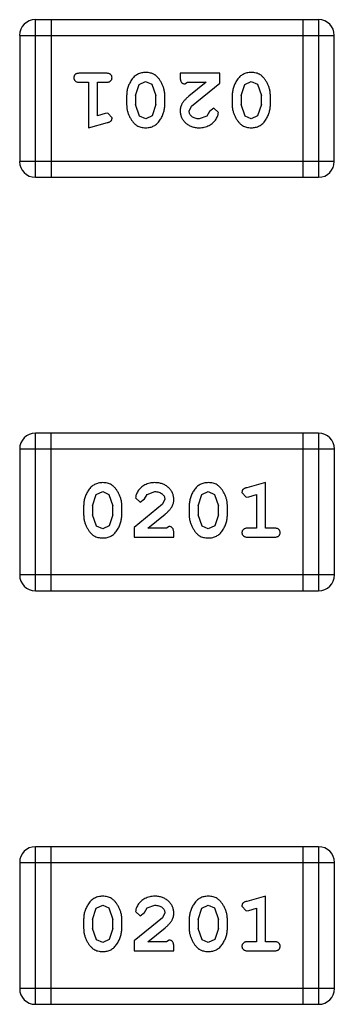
# Model space of a CAD drawing. Header units: inches. Extents: x -13 to 240, y -18 to 126.
# Tile 40 of 112: x 204.722 to 205.331, y 33.614 to 35.519. Entities that reach past the tile are written whole.
import ezdxf

# ---------------------------------------------------------------- set-up
doc = ezdxf.new("R2010")
doc.units = ezdxf.units.IN
doc.header["$LTSCALE"] = 1.21
doc.header["$MEASUREMENT"] = 0
doc.layers.get('0').update_dxf_attribs({"linetype": 'CONTINUOUS'})

msp = doc.modelspace()

# ---------------------------------------------------------------- linework, layer by layer
at = {"color": 7, "linetype": 'Continuous'}
for p, q in [((205.3009, 35.5186), (204.7522, 35.5186)), ((204.7522, 35.2138), (204.7522, 35.5186)), ((204.7827, 35.5186), (204.7827, 35.2138)), ((205.2704, 35.5186), (205.2704, 35.2138)), ((205.3009, 35.5186), (205.3009, 35.2138)), ((204.7218, 35.4882), (205.3314, 35.4882)), ((204.7218, 35.4882), (204.7218, 35.2443)), ((205.3314, 35.2443), (205.3314, 35.4882)), ((204.8897, 35.415), (204.8378, 35.415)), ((205.1099, 35.415), (205.0329, 35.415)), ((205.0329, 35.415), (205.0329, 35.4071)), ((205.1099, 35.3961), (205.1099, 35.415)), ((204.8378, 35.3977), (204.8551, 35.3977)), ((204.8551, 35.3977), (204.8551, 35.3096)), ((204.8724, 35.3977), (204.8897, 35.3977)), ((204.8724, 35.3327), (204.8724, 35.3977)), ((204.9463, 35.3717), (204.9536, 35.3935)), ((204.9536, 35.3935), (204.9659, 35.3993)), ((204.9659, 35.3993), (204.978, 35.394)), ((204.978, 35.394), (204.9857, 35.3717)), ((205.0415, 35.3946), (205.047, 35.3977)), ((205.047, 35.3977), (205.0832, 35.3977)), ((205.0832, 35.3977), (205.0496, 35.3707)), ((205.0549, 35.3511), (205.1099, 35.3961)), ((205.1508, 35.3717), (205.1581, 35.3935)), ((205.1581, 35.3935), (205.1704, 35.3993)), ((205.1704, 35.3993), (205.1825, 35.394)), ((205.1825, 35.394), (205.1902, 35.3717)), ((204.929, 35.372), (204.929, 35.3542)), ((204.9463, 35.3717), (204.9463, 35.3545)), ((204.9857, 35.3545), (204.9857, 35.3717)), ((205.003, 35.3542), (205.003, 35.372)), ((205.1335, 35.372), (205.1335, 35.3542)), ((205.1508, 35.3717), (205.1508, 35.3545)), ((205.1902, 35.3545), (205.1902, 35.3717)), ((205.2075, 35.3542), (205.2075, 35.372)), ((204.9539, 35.3322), (204.9463, 35.3545)), ((204.9857, 35.3545), (204.9784, 35.3327)), ((205.0502, 35.3414), (205.0549, 35.3511)), ((205.1584, 35.3322), (205.1508, 35.3545)), ((205.1902, 35.3545), (205.1829, 35.3327)), ((204.8874, 35.3369), (204.8724, 35.3327)), ((204.8928, 35.3379), (204.8874, 35.3369)), ((204.9007, 35.3287), (204.8928, 35.3379)), ((204.966, 35.3269), (204.9539, 35.3322)), ((204.9784, 35.3327), (204.966, 35.3269)), ((205.0845, 35.3323), (205.0697, 35.3269)), ((205.0895, 35.3408), (205.0845, 35.3323)), ((205.098, 35.3474), (205.0895, 35.3408)), ((205.1068, 35.3389), (205.098, 35.3474)), ((205.1706, 35.3269), (205.1584, 35.3322)), ((205.1829, 35.3327), (205.1706, 35.3269)), ((204.8551, 35.3096), (204.8917, 35.3195)), ((205.3314, 35.2443), (204.7218, 35.2443)), ((204.7522, 35.2138), (205.3009, 35.2138)), ((205.301, 34.7189), (204.7523, 34.7189)), ((204.7523, 34.4141), (204.7523, 34.7189)), ((204.7828, 34.4141), (204.7828, 34.7189)), ((205.2705, 34.7189), (205.2705, 34.4141)), ((205.301, 34.7189), (205.301, 34.4141)), ((204.7219, 34.6884), (205.3315, 34.6884)), ((204.7219, 34.6884), (204.7219, 34.4446)), ((205.3315, 34.4446), (205.3315, 34.6884)), ((205.1981, 34.6231), (205.1616, 34.6132)), ((205.1981, 34.535), (205.1981, 34.6231)), ((204.863, 34.5782), (204.8703, 34.6)), ((204.8703, 34.6), (204.8827, 34.6058)), ((204.8827, 34.6058), (204.8948, 34.6005)), ((204.8948, 34.6005), (204.9024, 34.5782)), ((204.9464, 34.5938), (204.9553, 34.5854)), ((204.9553, 34.5854), (204.9637, 34.5919)), ((204.9637, 34.5919), (204.9687, 34.6004)), ((204.9687, 34.6004), (204.9836, 34.6058)), ((205.0031, 34.5913), (204.9983, 34.5816)), ((205.0676, 34.5782), (205.0748, 34.6)), ((205.0748, 34.6), (205.0872, 34.6058)), ((205.0872, 34.6058), (205.0993, 34.6005)), ((205.0993, 34.6005), (205.1069, 34.5782)), ((205.1525, 34.6041), (205.1604, 34.5948)), ((205.1604, 34.5948), (205.1658, 34.5958)), ((205.1658, 34.5958), (205.1808, 34.6)), ((205.1808, 34.6), (205.1808, 34.535)), ((204.8457, 34.5785), (204.8457, 34.5608)), ((204.863, 34.5782), (204.863, 34.561)), ((204.9024, 34.561), (204.9024, 34.5782)), ((204.9197, 34.5608), (204.9197, 34.5785)), ((204.9983, 34.5816), (204.9433, 34.5366)), ((205.0503, 34.5785), (205.0503, 34.5608)), ((205.0676, 34.5782), (205.0676, 34.561)), ((205.1069, 34.561), (205.1069, 34.5782)), ((205.1242, 34.5608), (205.1242, 34.5785)), ((204.8707, 34.5387), (204.863, 34.561)), ((204.9024, 34.561), (204.8951, 34.5393)), ((204.97, 34.535), (205.0036, 34.5621)), ((205.0752, 34.5387), (205.0676, 34.561)), ((205.1069, 34.561), (205.0996, 34.5393)), ((204.8828, 34.5335), (204.8707, 34.5387)), ((204.8951, 34.5393), (204.8828, 34.5335)), ((204.9433, 34.5366), (204.9433, 34.5177)), ((205.0062, 34.535), (204.97, 34.535)), ((205.0117, 34.5382), (205.0062, 34.535)), ((205.0873, 34.5335), (205.0752, 34.5387)), ((205.0996, 34.5393), (205.0873, 34.5335)), ((205.1808, 34.535), (205.1635, 34.535)), ((205.2154, 34.535), (205.1981, 34.535)), ((204.9433, 34.5177), (205.0204, 34.5177)), ((205.0204, 34.5177), (205.0204, 34.5256)), ((205.1635, 34.5177), (205.2154, 34.5177)), ((205.3315, 34.4446), (204.7219, 34.4446)), ((204.7523, 34.4141), (205.301, 34.4141)), ((205.301, 33.9188), (204.7523, 33.9188)), ((204.7523, 33.614), (204.7523, 33.9188)), ((204.7828, 33.614), (204.7828, 33.9188)), ((205.2705, 33.9188), (205.2705, 33.614)), ((205.301, 33.9188), (205.301, 33.614)), ((204.7219, 33.8884), (205.3315, 33.8884)), ((204.7219, 33.8884), (204.7219, 33.6445)), ((205.3315, 33.6445), (205.3315, 33.8884)), ((205.1981, 33.8231), (205.1616, 33.8132)), ((205.1981, 33.735), (205.1981, 33.8231)), ((204.863, 33.7782), (204.8703, 33.8)), ((204.8703, 33.8), (204.8827, 33.8058)), ((204.8827, 33.8058), (204.8948, 33.8005)), ((204.8948, 33.8005), (204.9024, 33.7782)), ((204.9464, 33.7938), (204.9553, 33.7853)), ((204.9553, 33.7853), (204.9637, 33.7919)), ((204.9637, 33.7919), (204.9687, 33.8004)), ((204.9687, 33.8004), (204.9836, 33.8058)), ((205.0031, 33.7912), (204.9983, 33.7815)), ((205.0676, 33.7782), (205.0748, 33.8)), ((205.0748, 33.8), (205.0872, 33.8058)), ((205.0872, 33.8058), (205.0993, 33.8005)), ((205.0993, 33.8005), (205.1069, 33.7782)), ((205.1525, 33.804), (205.1604, 33.7948)), ((205.1604, 33.7948), (205.1658, 33.7958)), ((205.1658, 33.7958), (205.1808, 33.7999)), ((205.1808, 33.7999), (205.1808, 33.735)), ((204.8457, 33.7785), (204.8457, 33.7607)), ((204.863, 33.7782), (204.863, 33.761)), ((204.9024, 33.761), (204.9024, 33.7782)), ((204.9197, 33.7607), (204.9197, 33.7785)), ((204.9983, 33.7815), (204.9433, 33.7366)), ((205.0503, 33.7785), (205.0503, 33.7607)), ((205.0676, 33.7782), (205.0676, 33.761)), ((205.1069, 33.761), (205.1069, 33.7782)), ((205.1242, 33.7607), (205.1242, 33.7785)), ((204.8707, 33.7387), (204.863, 33.761)), ((204.9024, 33.761), (204.8951, 33.7392)), ((204.97, 33.735), (205.0036, 33.762)), ((205.0752, 33.7387), (205.0676, 33.761)), ((205.1069, 33.761), (205.0996, 33.7392)), ((204.8828, 33.7334), (204.8707, 33.7387)), ((204.8951, 33.7392), (204.8828, 33.7334)), ((204.9433, 33.7366), (204.9433, 33.7177)), ((205.0062, 33.735), (204.97, 33.735)), ((205.0117, 33.7381), (205.0062, 33.735)), ((205.0873, 33.7334), (205.0752, 33.7387)), ((205.0996, 33.7392), (205.0873, 33.7334)), ((205.1808, 33.735), (205.1635, 33.735)), ((205.2154, 33.735), (205.1981, 33.735)), ((204.9433, 33.7177), (205.0204, 33.7177)), ((205.0204, 33.7177), (205.0204, 33.7255)), ((205.1635, 33.7177), (205.2154, 33.7177)), ((205.3315, 33.6445), (204.7219, 33.6445)), ((204.7523, 33.614), (205.301, 33.614))]:
    msp.add_line(p, q, dxfattribs=at)
for centre, start, end in [((204.7522, 35.4882), 90, 180), ((205.3009, 35.4882), 0, 90), ((204.7522, 35.2443), 180, 270), ((205.3009, 35.2443), 270, 0), ((204.7523, 34.6884), 90, 180), ((205.301, 34.6884), 0, 90), ((204.7523, 34.4446), 180, 270), ((205.301, 34.4446), 270, 0), ((204.7523, 33.8884), 90, 180), ((205.301, 33.8884), 0, 90), ((204.7523, 33.6445), 180, 270), ((205.301, 33.6445), 270, 0)]:
    msp.add_arc(centre, 0.0305, start, end, dxfattribs=at)
for points, knots in [([(204.8378, 35.415), (204.8369, 35.415), (204.8352, 35.4149), (204.8329, 35.4145), (204.8309, 35.4138), (204.8294, 35.4127), (204.8282, 35.4113), (204.8274, 35.4098), (204.8269, 35.4081), (204.8268, 35.407), (204.8268, 35.4064)], [0, 0, 0, 0, 0.169012, 0.317488, 0.445429, 0.560977, 0.67065, 0.776666, 0.88492, 1, 1, 1, 1]), ([(204.9007, 35.4064), (204.9007, 35.407), (204.9006, 35.4081), (204.9001, 35.4098), (204.8993, 35.4113), (204.8981, 35.4127), (204.8966, 35.4138), (204.8946, 35.4145), (204.8923, 35.4149), (204.8906, 35.415), (204.8897, 35.415)], [0, 0, 0, 0, 0.115051, 0.223278, 0.329269, 0.437893, 0.554681, 0.682591, 0.83103, 1, 1, 1, 1]), ([(204.9659, 35.4166), (204.9645, 35.4165), (204.9617, 35.4165), (204.9576, 35.4158), (204.9537, 35.4146), (204.9502, 35.413), (204.9468, 35.411), (204.9438, 35.4085), (204.941, 35.4056), (204.9385, 35.4022), (204.9363, 35.3986), (204.9344, 35.3949), (204.9327, 35.3912), (204.9314, 35.3874), (204.9303, 35.3836), (204.9296, 35.3798), (204.9291, 35.3759), (204.9291, 35.3733), (204.929, 35.372)], [0, 0, 0, 0, 0.067217, 0.131051, 0.19272, 0.252824, 0.312745, 0.373449, 0.436041, 0.501494, 0.567761, 0.632087, 0.695096, 0.757109, 0.817993, 0.878657, 0.939311, 1, 1, 1, 1]), ([(205.003, 35.372), (205.003, 35.373), (205.0029, 35.3752), (205.0026, 35.3783), (205.0021, 35.3815), (205.0014, 35.3846), (205.0006, 35.3876), (204.9994, 35.3906), (204.9982, 35.3936), (204.9967, 35.3964), (204.9951, 35.3992), (204.9935, 35.4017), (204.9918, 35.404), (204.9902, 35.4061), (204.9885, 35.408), (204.9868, 35.4097), (204.9851, 35.4111), (204.9827, 35.4127), (204.9795, 35.4143), (204.9753, 35.4156), (204.9708, 35.4164), (204.9676, 35.4165), (204.9659, 35.4166)], [0, 0, 0, 0, 0.049886, 0.09882, 0.148132, 0.19689, 0.246038, 0.295176, 0.345305, 0.395692, 0.445312, 0.491875, 0.535813, 0.577009, 0.616081, 0.652689, 0.687585, 0.720206, 0.785062, 0.85223, 0.923759, 1, 1, 1, 1]), ([(205.0329, 35.4071), (205.0329, 35.4061), (205.0329, 35.4041), (205.0334, 35.4014), (205.034, 35.3991), (205.0351, 35.3974), (205.0364, 35.3961), (205.0379, 35.3952), (205.0397, 35.3946), (205.0409, 35.3946), (205.0415, 35.3946)], [0, 0, 0, 0, 0.1844, 0.34094, 0.473574, 0.586824, 0.690029, 0.789175, 0.890445, 1, 1, 1, 1]), ([(205.1704, 35.4166), (205.169, 35.4165), (205.1662, 35.4165), (205.1621, 35.4158), (205.1582, 35.4146), (205.1547, 35.413), (205.1513, 35.411), (205.1483, 35.4085), (205.1455, 35.4056), (205.143, 35.4022), (205.1409, 35.3986), (205.1389, 35.3949), (205.1372, 35.3912), (205.1359, 35.3874), (205.1349, 35.3836), (205.1341, 35.3798), (205.1336, 35.3759), (205.1336, 35.3733), (205.1335, 35.372)], [0, 0, 0, 0, 0.067217, 0.131051, 0.19272, 0.252824, 0.312745, 0.373449, 0.436041, 0.501494, 0.567761, 0.632087, 0.695096, 0.757109, 0.817993, 0.878657, 0.939311, 1, 1, 1, 1]), ([(205.2075, 35.372), (205.2075, 35.373), (205.2074, 35.3752), (205.2071, 35.3783), (205.2066, 35.3815), (205.2059, 35.3846), (205.2051, 35.3876), (205.2039, 35.3906), (205.2027, 35.3936), (205.2012, 35.3964), (205.1996, 35.3992), (205.198, 35.4017), (205.1963, 35.404), (205.1947, 35.4061), (205.193, 35.408), (205.1913, 35.4097), (205.1896, 35.4111), (205.1872, 35.4127), (205.184, 35.4143), (205.1798, 35.4156), (205.1753, 35.4164), (205.1721, 35.4165), (205.1704, 35.4166)], [0, 0, 0, 0, 0.049886, 0.09882, 0.148132, 0.19689, 0.246038, 0.295176, 0.345305, 0.395692, 0.445312, 0.491875, 0.535813, 0.577009, 0.616081, 0.652689, 0.687585, 0.720206, 0.785062, 0.85223, 0.923759, 1, 1, 1, 1]), ([(204.8268, 35.4064), (204.8268, 35.4057), (204.8269, 35.4046), (204.8274, 35.4029), (204.8282, 35.4014), (204.8294, 35.4001), (204.8309, 35.399), (204.8329, 35.3982), (204.8352, 35.3978), (204.8369, 35.3977), (204.8378, 35.3977)], [0, 0, 0, 0, 0.11517, 0.223509, 0.328254, 0.438012, 0.553651, 0.682263, 0.830856, 1, 1, 1, 1]), ([(204.8897, 35.3977), (204.8906, 35.3977), (204.8923, 35.3978), (204.8946, 35.3982), (204.8966, 35.399), (204.8981, 35.4), (204.8993, 35.4014), (204.9001, 35.4029), (204.9006, 35.4046), (204.9007, 35.4057), (204.9007, 35.4064)], [0, 0, 0, 0, 0.169102, 0.317658, 0.446239, 0.563118, 0.671828, 0.776546, 0.884858, 1, 1, 1, 1]), ([(205.0496, 35.3707), (205.0487, 35.3699), (205.0471, 35.3684), (205.0447, 35.3662), (205.0426, 35.3641), (205.0407, 35.3621), (205.0391, 35.3602), (205.0377, 35.3584), (205.0366, 35.3568), (205.0355, 35.3548), (205.0344, 35.3522), (205.0335, 35.349), (205.0329, 35.3457), (205.0329, 35.3435), (205.0329, 35.3424)], [0, 0, 0, 0, 0.103002, 0.197728, 0.285279, 0.365235, 0.437224, 0.502446, 0.560545, 0.611446, 0.707576, 0.80349, 0.900532, 1, 1, 1, 1]), ([(204.929, 35.3542), (204.9291, 35.3531), (204.9291, 35.351), (204.9294, 35.3478), (204.9299, 35.3447), (204.9306, 35.3416), (204.9315, 35.3385), (204.9326, 35.3355), (204.9339, 35.3325), (204.9354, 35.3297), (204.937, 35.3269), (204.9386, 35.3244), (204.9403, 35.3221), (204.942, 35.3199), (204.9437, 35.3181), (204.9454, 35.3165), (204.9471, 35.315), (204.9495, 35.3135), (204.9527, 35.3119), (204.9568, 35.3105), (204.9614, 35.3098), (204.9645, 35.3097), (204.9662, 35.3096)], [0, 0, 0, 0, 0.049855, 0.099516, 0.148482, 0.19758, 0.246804, 0.296268, 0.346517, 0.397047, 0.446826, 0.49336, 0.537801, 0.579207, 0.617974, 0.654833, 0.689171, 0.722088, 0.786392, 0.853518, 0.924186, 1, 1, 1, 1]), ([(204.9662, 35.3096), (204.9676, 35.3096), (204.9704, 35.3097), (204.9745, 35.3104), (204.9783, 35.3116), (204.9819, 35.3131), (204.9852, 35.3152), (204.9883, 35.3177), (204.9911, 35.3207), (204.9935, 35.3241), (204.9957, 35.3277), (204.9976, 35.3313), (204.9993, 35.335), (205.0006, 35.3388), (205.0017, 35.3426), (205.0024, 35.3464), (205.0029, 35.3503), (205.0029, 35.3529), (205.003, 35.3542)], [0, 0, 0, 0, 0.06692, 0.130834, 0.19258, 0.252759, 0.312631, 0.373411, 0.436359, 0.501894, 0.568244, 0.632472, 0.69556, 0.757163, 0.818592, 0.878885, 0.939235, 1, 1, 1, 1]), ([(205.1335, 35.3542), (205.1336, 35.3531), (205.1336, 35.351), (205.1339, 35.3478), (205.1344, 35.3447), (205.1351, 35.3416), (205.136, 35.3385), (205.1371, 35.3355), (205.1384, 35.3325), (205.1399, 35.3297), (205.1415, 35.3269), (205.1432, 35.3244), (205.1448, 35.3221), (205.1465, 35.3199), (205.1482, 35.3181), (205.1499, 35.3165), (205.1516, 35.315), (205.154, 35.3135), (205.1572, 35.3119), (205.1613, 35.3105), (205.1659, 35.3098), (205.169, 35.3097), (205.1707, 35.3096)], [0, 0, 0, 0, 0.049855, 0.099516, 0.148482, 0.19758, 0.246804, 0.296268, 0.346517, 0.397047, 0.446826, 0.49336, 0.537801, 0.579207, 0.617974, 0.654833, 0.689171, 0.722088, 0.786392, 0.853518, 0.924186, 1, 1, 1, 1]), ([(205.1707, 35.3096), (205.1721, 35.3096), (205.1749, 35.3097), (205.179, 35.3104), (205.1828, 35.3116), (205.1864, 35.3131), (205.1897, 35.3152), (205.1928, 35.3177), (205.1956, 35.3207), (205.198, 35.3241), (205.2002, 35.3277), (205.2021, 35.3313), (205.2038, 35.335), (205.2051, 35.3388), (205.2062, 35.3426), (205.2069, 35.3464), (205.2074, 35.3503), (205.2075, 35.3529), (205.2075, 35.3542)], [0, 0, 0, 0, 0.06692, 0.130834, 0.19258, 0.252759, 0.312631, 0.373411, 0.436359, 0.501894, 0.568244, 0.632472, 0.69556, 0.757163, 0.818592, 0.878885, 0.939235, 1, 1, 1, 1]), ([(205.0329, 35.3424), (205.0329, 35.3413), (205.033, 35.3391), (205.0334, 35.3358), (205.0343, 35.3327), (205.0354, 35.3297), (205.0369, 35.3269), (205.0386, 35.3242), (205.0407, 35.3216), (205.0431, 35.3191), (205.0458, 35.3169), (205.0486, 35.3149), (205.0517, 35.3133), (205.0549, 35.3119), (205.0583, 35.3109), (205.0619, 35.3101), (205.0656, 35.3097), (205.0682, 35.3096), (205.0695, 35.3096)], [0, 0, 0, 0, 0.060981, 0.120256, 0.178148, 0.236115, 0.293993, 0.352864, 0.413358, 0.476056, 0.539296, 0.602396, 0.665116, 0.728325, 0.792919, 0.859317, 0.928302, 1, 1, 1, 1]), ([(205.0697, 35.3269), (205.0683, 35.327), (205.0656, 35.327), (205.0617, 35.3279), (205.0584, 35.3293), (205.0555, 35.3312), (205.0532, 35.3335), (205.0514, 35.3359), (205.0504, 35.3386), (205.0502, 35.3405), (205.0502, 35.3414)], [0, 0, 0, 0, 0.156344, 0.299348, 0.4327, 0.561, 0.682299, 0.791883, 0.89611, 1, 1, 1, 1]), ([(205.0695, 35.3096), (205.0712, 35.3097), (205.0746, 35.3098), (205.0795, 35.3106), (205.0843, 35.3121), (205.0888, 35.3141), (205.0929, 35.3165), (205.0966, 35.3194), (205.0997, 35.3226), (205.1022, 35.3262), (205.1042, 35.3297), (205.1057, 35.3331), (205.1066, 35.3361), (205.1067, 35.338), (205.1068, 35.3389)], [0, 0, 0, 0, 0.098286, 0.193983, 0.289056, 0.384352, 0.477435, 0.566197, 0.652355, 0.737986, 0.818188, 0.887401, 0.94802, 1, 1, 1, 1]), ([(204.8917, 35.3195), (204.8925, 35.3197), (204.8941, 35.3202), (204.8962, 35.3211), (204.8978, 35.322), (204.899, 35.323), (204.8998, 35.3242), (204.9003, 35.3255), (204.9007, 35.327), (204.9007, 35.3281), (204.9007, 35.3287)], [0, 0, 0, 0, 0.187321, 0.344927, 0.475328, 0.579604, 0.674244, 0.773631, 0.882025, 1, 1, 1, 1]), ([(204.8825, 34.6231), (204.8811, 34.6231), (204.8783, 34.623), (204.8742, 34.6223), (204.8704, 34.6212), (204.8668, 34.6196), (204.8635, 34.6175), (204.8604, 34.615), (204.8577, 34.6121), (204.8552, 34.6087), (204.853, 34.6051), (204.8511, 34.6014), (204.8494, 34.5977), (204.8481, 34.5939), (204.847, 34.5901), (204.8463, 34.5863), (204.8458, 34.5824), (204.8458, 34.5798), (204.8457, 34.5785)], [0, 0, 0, 0, 0.06692, 0.130834, 0.19258, 0.252759, 0.312631, 0.373411, 0.436359, 0.501894, 0.568244, 0.632472, 0.69556, 0.757163, 0.818592, 0.878885, 0.939235, 1, 1, 1, 1]), ([(204.9197, 34.5785), (204.9197, 34.5796), (204.9196, 34.5817), (204.9193, 34.5849), (204.9188, 34.5881), (204.9181, 34.5912), (204.9172, 34.5942), (204.9161, 34.5972), (204.9148, 34.6002), (204.9133, 34.6031), (204.9117, 34.6058), (204.9101, 34.6084), (204.9084, 34.6107), (204.9067, 34.6128), (204.905, 34.6146), (204.9033, 34.6163), (204.9016, 34.6177), (204.8992, 34.6193), (204.896, 34.6209), (204.8919, 34.6222), (204.8873, 34.623), (204.8842, 34.6231), (204.8825, 34.6231)], [0, 0, 0, 0, 0.049855, 0.099516, 0.148482, 0.19758, 0.246804, 0.296268, 0.346517, 0.397047, 0.446826, 0.49336, 0.537801, 0.579207, 0.617974, 0.654833, 0.689171, 0.722088, 0.786392, 0.853518, 0.924186, 1, 1, 1, 1]), ([(204.9837, 34.6231), (204.982, 34.6231), (204.9786, 34.623), (204.9737, 34.6221), (204.969, 34.6207), (204.9645, 34.6187), (204.9603, 34.6163), (204.9567, 34.6134), (204.9535, 34.6101), (204.951, 34.6066), (204.949, 34.603), (204.9476, 34.5997), (204.9466, 34.5966), (204.9465, 34.5947), (204.9464, 34.5938)], [0, 0, 0, 0, 0.098286, 0.193983, 0.289056, 0.384352, 0.477435, 0.566197, 0.652355, 0.737986, 0.818188, 0.887401, 0.94802, 1, 1, 1, 1]), ([(205.0204, 34.5904), (205.0203, 34.5915), (205.0203, 34.5937), (205.0198, 34.5969), (205.019, 34.6), (205.0178, 34.603), (205.0164, 34.6058), (205.0146, 34.6086), (205.0125, 34.6111), (205.0101, 34.6136), (205.0074, 34.6158), (205.0046, 34.6178), (205.0016, 34.6194), (204.9983, 34.6208), (204.9949, 34.6218), (204.9913, 34.6226), (204.9876, 34.623), (204.985, 34.6231), (204.9837, 34.6231)], [0, 0, 0, 0, 0.060981, 0.120256, 0.178148, 0.236115, 0.293993, 0.352864, 0.413358, 0.476056, 0.539296, 0.602396, 0.665116, 0.728325, 0.792919, 0.859317, 0.928302, 1, 1, 1, 1]), ([(205.0871, 34.6231), (205.0856, 34.6231), (205.0828, 34.623), (205.0787, 34.6223), (205.0749, 34.6212), (205.0713, 34.6196), (205.068, 34.6175), (205.065, 34.615), (205.0622, 34.6121), (205.0597, 34.6087), (205.0575, 34.6051), (205.0556, 34.6014), (205.0539, 34.5977), (205.0526, 34.5939), (205.0515, 34.5901), (205.0508, 34.5863), (205.0503, 34.5824), (205.0503, 34.5798), (205.0503, 34.5785)], [0, 0, 0, 0, 0.06692, 0.130834, 0.19258, 0.252759, 0.312631, 0.373411, 0.436359, 0.501894, 0.568244, 0.632472, 0.69556, 0.757163, 0.818592, 0.878885, 0.939235, 1, 1, 1, 1]), ([(205.1242, 34.5785), (205.1242, 34.5796), (205.1241, 34.5817), (205.1238, 34.5849), (205.1233, 34.5881), (205.1226, 34.5912), (205.1217, 34.5942), (205.1206, 34.5972), (205.1193, 34.6002), (205.1178, 34.6031), (205.1162, 34.6058), (205.1146, 34.6084), (205.1129, 34.6107), (205.1113, 34.6128), (205.1095, 34.6146), (205.1078, 34.6163), (205.1061, 34.6177), (205.1037, 34.6193), (205.1006, 34.6209), (205.0964, 34.6222), (205.0918, 34.623), (205.0887, 34.6231), (205.0871, 34.6231)], [0, 0, 0, 0, 0.049855, 0.099516, 0.148482, 0.19758, 0.246804, 0.296268, 0.346517, 0.397047, 0.446826, 0.49336, 0.537801, 0.579207, 0.617974, 0.654833, 0.689171, 0.722088, 0.786392, 0.853518, 0.924186, 1, 1, 1, 1]), ([(205.1616, 34.6132), (205.1607, 34.613), (205.1591, 34.6125), (205.1571, 34.6117), (205.1554, 34.6108), (205.1542, 34.6097), (205.1534, 34.6086), (205.1529, 34.6072), (205.1525, 34.6057), (205.1525, 34.6046), (205.1525, 34.6041)], [0, 0, 0, 0, 0.187321, 0.344927, 0.475328, 0.579604, 0.674244, 0.773631, 0.882025, 1, 1, 1, 1]), ([(204.9836, 34.6058), (204.985, 34.6058), (204.9877, 34.6057), (204.9915, 34.6048), (204.9949, 34.6035), (204.9977, 34.6015), (205.0001, 34.5993), (205.0018, 34.5968), (205.0028, 34.5941), (205.003, 34.5922), (205.0031, 34.5913)], [0, 0, 0, 0, 0.156344, 0.299348, 0.4327, 0.561, 0.682299, 0.791883, 0.89611, 1, 1, 1, 1]), ([(205.0036, 34.5621), (205.0045, 34.5628), (205.0062, 34.5643), (205.0085, 34.5665), (205.0107, 34.5687), (205.0125, 34.5706), (205.0141, 34.5725), (205.0155, 34.5743), (205.0166, 34.5759), (205.0177, 34.578), (205.0188, 34.5805), (205.0197, 34.5837), (205.0203, 34.587), (205.0203, 34.5892), (205.0204, 34.5904)], [0, 0, 0, 0, 0.103002, 0.197728, 0.285279, 0.365235, 0.437224, 0.502446, 0.560545, 0.611446, 0.707576, 0.80349, 0.900532, 1, 1, 1, 1]), ([(204.8457, 34.5608), (204.8458, 34.5597), (204.8458, 34.5576), (204.8461, 34.5544), (204.8466, 34.5513), (204.8473, 34.5482), (204.8482, 34.5451), (204.8493, 34.5421), (204.8506, 34.5392), (204.852, 34.5363), (204.8536, 34.5336), (204.8552, 34.531), (204.8569, 34.5287), (204.8585, 34.5266), (204.8602, 34.5247), (204.8619, 34.5231), (204.8637, 34.5216), (204.866, 34.52), (204.8692, 34.5184), (204.8734, 34.5171), (204.878, 34.5163), (204.8811, 34.5162), (204.8828, 34.5162)], [0, 0, 0, 0, 0.049886, 0.09882, 0.148132, 0.19689, 0.246038, 0.295176, 0.345305, 0.395692, 0.445312, 0.491875, 0.535813, 0.577009, 0.616081, 0.652689, 0.687585, 0.720206, 0.785062, 0.85223, 0.923759, 1, 1, 1, 1]), ([(204.8828, 34.5162), (204.8842, 34.5162), (204.8871, 34.5163), (204.8911, 34.517), (204.895, 34.5181), (204.8986, 34.5197), (204.9019, 34.5217), (204.9049, 34.5242), (204.9077, 34.5272), (204.9102, 34.5306), (204.9124, 34.5342), (204.9143, 34.5378), (204.916, 34.5416), (204.9173, 34.5453), (204.9184, 34.5491), (204.9191, 34.553), (204.9196, 34.5569), (204.9197, 34.5595), (204.9197, 34.5608)], [0, 0, 0, 0, 0.067217, 0.131051, 0.19272, 0.252824, 0.312745, 0.373449, 0.436041, 0.501494, 0.567761, 0.632087, 0.695096, 0.757109, 0.817993, 0.878657, 0.939311, 1, 1, 1, 1]), ([(205.0503, 34.5608), (205.0503, 34.5597), (205.0503, 34.5576), (205.0506, 34.5544), (205.0511, 34.5513), (205.0518, 34.5482), (205.0527, 34.5451), (205.0538, 34.5421), (205.0551, 34.5392), (205.0565, 34.5363), (205.0581, 34.5336), (205.0597, 34.531), (205.0614, 34.5287), (205.063, 34.5266), (205.0647, 34.5247), (205.0664, 34.5231), (205.0682, 34.5216), (205.0705, 34.52), (205.0737, 34.5184), (205.0779, 34.5171), (205.0825, 34.5163), (205.0857, 34.5162), (205.0873, 34.5162)], [0, 0, 0, 0, 0.049886, 0.09882, 0.148132, 0.19689, 0.246038, 0.295176, 0.345305, 0.395692, 0.445312, 0.491875, 0.535813, 0.577009, 0.616081, 0.652689, 0.687585, 0.720206, 0.785062, 0.85223, 0.923759, 1, 1, 1, 1]), ([(205.0873, 34.5162), (205.0887, 34.5162), (205.0916, 34.5163), (205.0957, 34.517), (205.0995, 34.5181), (205.1031, 34.5197), (205.1064, 34.5217), (205.1094, 34.5242), (205.1122, 34.5272), (205.1147, 34.5306), (205.1169, 34.5342), (205.1188, 34.5378), (205.1205, 34.5416), (205.1219, 34.5453), (205.1229, 34.5491), (205.1237, 34.553), (205.1241, 34.5569), (205.1242, 34.5595), (205.1242, 34.5608)], [0, 0, 0, 0, 0.067217, 0.131051, 0.19272, 0.252824, 0.312745, 0.373449, 0.436041, 0.501494, 0.567761, 0.632087, 0.695096, 0.757109, 0.817993, 0.878657, 0.939311, 1, 1, 1, 1]), ([(205.0204, 34.5256), (205.0203, 34.5267), (205.0203, 34.5286), (205.0199, 34.5313), (205.0192, 34.5336), (205.0181, 34.5353), (205.0168, 34.5366), (205.0153, 34.5375), (205.0136, 34.5381), (205.0123, 34.5382), (205.0117, 34.5382)], [0, 0, 0, 0, 0.1844, 0.34094, 0.473574, 0.586824, 0.690029, 0.789175, 0.890445, 1, 1, 1, 1]), ([(205.1635, 34.535), (205.1626, 34.535), (205.1609, 34.535), (205.1586, 34.5345), (205.1567, 34.5337), (205.1551, 34.5327), (205.154, 34.5313), (205.1531, 34.5299), (205.1526, 34.5282), (205.1525, 34.527), (205.1525, 34.5264)], [0, 0, 0, 0, 0.169102, 0.317658, 0.446239, 0.563118, 0.671828, 0.776546, 0.884858, 1, 1, 1, 1]), ([(205.2264, 34.5264), (205.2264, 34.527), (205.2264, 34.5282), (205.2259, 34.5299), (205.225, 34.5314), (205.2238, 34.5327), (205.2223, 34.5338), (205.2203, 34.5345), (205.218, 34.535), (205.2163, 34.535), (205.2154, 34.535)], [0, 0, 0, 0, 0.11517, 0.223509, 0.328254, 0.438012, 0.553651, 0.682263, 0.830856, 1, 1, 1, 1]), ([(205.1525, 34.5264), (205.1525, 34.5258), (205.1526, 34.5246), (205.1531, 34.5229), (205.1539, 34.5214), (205.1551, 34.52), (205.1567, 34.519), (205.1586, 34.5183), (205.1609, 34.5178), (205.1626, 34.5177), (205.1635, 34.5177)], [0, 0, 0, 0, 0.115051, 0.223278, 0.329269, 0.437893, 0.554681, 0.682591, 0.83103, 1, 1, 1, 1]), ([(205.2154, 34.5177), (205.2163, 34.5177), (205.218, 34.5178), (205.2203, 34.5183), (205.2223, 34.519), (205.2238, 34.5201), (205.225, 34.5214), (205.2258, 34.5229), (205.2264, 34.5246), (205.2264, 34.5258), (205.2264, 34.5264)], [0, 0, 0, 0, 0.169012, 0.317488, 0.445429, 0.560977, 0.67065, 0.776666, 0.88492, 1, 1, 1, 1]), ([(204.8825, 33.8231), (204.8811, 33.823), (204.8783, 33.823), (204.8742, 33.8223), (204.8704, 33.8211), (204.8668, 33.8196), (204.8635, 33.8175), (204.8604, 33.815), (204.8577, 33.812), (204.8552, 33.8086), (204.853, 33.805), (204.8511, 33.8013), (204.8494, 33.7976), (204.8481, 33.7939), (204.847, 33.7901), (204.8463, 33.7862), (204.8458, 33.7824), (204.8458, 33.7798), (204.8457, 33.7785)], [0, 0, 0, 0, 0.06692, 0.130834, 0.19258, 0.252759, 0.312631, 0.373411, 0.436359, 0.501894, 0.568244, 0.632472, 0.69556, 0.757163, 0.818592, 0.878885, 0.939235, 1, 1, 1, 1]), ([(204.9197, 33.7785), (204.9197, 33.7795), (204.9196, 33.7817), (204.9193, 33.7849), (204.9188, 33.788), (204.9181, 33.7911), (204.9172, 33.7942), (204.9161, 33.7972), (204.9148, 33.8001), (204.9133, 33.803), (204.9117, 33.8057), (204.9101, 33.8083), (204.9084, 33.8106), (204.9067, 33.8127), (204.905, 33.8146), (204.9033, 33.8162), (204.9016, 33.8177), (204.8992, 33.8192), (204.896, 33.8208), (204.8919, 33.8221), (204.8873, 33.8229), (204.8842, 33.823), (204.8825, 33.8231)], [0, 0, 0, 0, 0.049855, 0.099516, 0.148482, 0.19758, 0.246804, 0.296268, 0.346517, 0.397047, 0.446826, 0.49336, 0.537801, 0.579207, 0.617974, 0.654833, 0.689171, 0.722088, 0.786392, 0.853518, 0.924186, 1, 1, 1, 1]), ([(204.9837, 33.8231), (204.982, 33.823), (204.9786, 33.8229), (204.9737, 33.822), (204.969, 33.8206), (204.9645, 33.8186), (204.9603, 33.8162), (204.9567, 33.8133), (204.9535, 33.8101), (204.951, 33.8065), (204.949, 33.8029), (204.9476, 33.7996), (204.9466, 33.7966), (204.9465, 33.7947), (204.9464, 33.7938)], [0, 0, 0, 0, 0.098286, 0.193983, 0.289056, 0.384352, 0.477435, 0.566197, 0.652355, 0.737986, 0.818188, 0.887401, 0.94802, 1, 1, 1, 1]), ([(205.0204, 33.7903), (205.0203, 33.7914), (205.0203, 33.7936), (205.0198, 33.7969), (205.019, 33.8), (205.0178, 33.8029), (205.0164, 33.8058), (205.0146, 33.8085), (205.0125, 33.8111), (205.0101, 33.8135), (205.0074, 33.8158), (205.0046, 33.8177), (205.0016, 33.8194), (204.9983, 33.8208), (204.9949, 33.8218), (204.9913, 33.8226), (204.9876, 33.823), (204.985, 33.8231), (204.9837, 33.8231)], [0, 0, 0, 0, 0.060981, 0.120256, 0.178148, 0.236115, 0.293993, 0.352864, 0.413358, 0.476056, 0.539296, 0.602396, 0.665116, 0.728325, 0.792919, 0.859317, 0.928302, 1, 1, 1, 1]), ([(205.0871, 33.8231), (205.0856, 33.823), (205.0828, 33.823), (205.0787, 33.8223), (205.0749, 33.8211), (205.0713, 33.8196), (205.068, 33.8175), (205.065, 33.815), (205.0622, 33.812), (205.0597, 33.8086), (205.0575, 33.805), (205.0556, 33.8013), (205.0539, 33.7976), (205.0526, 33.7939), (205.0515, 33.7901), (205.0508, 33.7862), (205.0503, 33.7824), (205.0503, 33.7798), (205.0503, 33.7785)], [0, 0, 0, 0, 0.06692, 0.130834, 0.19258, 0.252759, 0.312631, 0.373411, 0.436359, 0.501894, 0.568244, 0.632472, 0.69556, 0.757163, 0.818592, 0.878885, 0.939235, 1, 1, 1, 1]), ([(205.1242, 33.7785), (205.1242, 33.7795), (205.1241, 33.7817), (205.1238, 33.7849), (205.1233, 33.788), (205.1226, 33.7911), (205.1217, 33.7942), (205.1206, 33.7972), (205.1193, 33.8001), (205.1178, 33.803), (205.1162, 33.8057), (205.1146, 33.8083), (205.1129, 33.8106), (205.1113, 33.8127), (205.1095, 33.8146), (205.1078, 33.8162), (205.1061, 33.8177), (205.1037, 33.8192), (205.1006, 33.8208), (205.0964, 33.8221), (205.0918, 33.8229), (205.0887, 33.823), (205.0871, 33.8231)], [0, 0, 0, 0, 0.049855, 0.099516, 0.148482, 0.19758, 0.246804, 0.296268, 0.346517, 0.397047, 0.446826, 0.49336, 0.537801, 0.579207, 0.617974, 0.654833, 0.689171, 0.722088, 0.786392, 0.853518, 0.924186, 1, 1, 1, 1]), ([(205.1616, 33.8132), (205.1607, 33.8129), (205.1591, 33.8125), (205.1571, 33.8116), (205.1554, 33.8107), (205.1542, 33.8097), (205.1534, 33.8085), (205.1529, 33.8072), (205.1525, 33.8057), (205.1525, 33.8046), (205.1525, 33.804)], [0, 0, 0, 0, 0.187321, 0.344927, 0.475328, 0.579604, 0.674244, 0.773631, 0.882025, 1, 1, 1, 1]), ([(204.9836, 33.8058), (204.985, 33.8057), (204.9877, 33.8056), (204.9915, 33.8048), (204.9949, 33.8034), (204.9977, 33.8015), (205.0001, 33.7992), (205.0018, 33.7968), (205.0028, 33.7941), (205.003, 33.7922), (205.0031, 33.7912)], [0, 0, 0, 0, 0.156344, 0.299348, 0.4327, 0.561, 0.682299, 0.791883, 0.89611, 1, 1, 1, 1]), ([(205.0036, 33.762), (205.0045, 33.7628), (205.0062, 33.7643), (205.0085, 33.7665), (205.0107, 33.7686), (205.0125, 33.7706), (205.0141, 33.7725), (205.0155, 33.7742), (205.0166, 33.7759), (205.0177, 33.7779), (205.0188, 33.7805), (205.0197, 33.7837), (205.0203, 33.7869), (205.0203, 33.7892), (205.0204, 33.7903)], [0, 0, 0, 0, 0.103002, 0.197728, 0.285279, 0.365235, 0.437224, 0.502446, 0.560545, 0.611446, 0.707576, 0.80349, 0.900532, 1, 1, 1, 1]), ([(204.8457, 33.7607), (204.8458, 33.7596), (204.8458, 33.7575), (204.8461, 33.7543), (204.8466, 33.7512), (204.8473, 33.7481), (204.8482, 33.7451), (204.8493, 33.7421), (204.8506, 33.7391), (204.852, 33.7362), (204.8536, 33.7335), (204.8552, 33.731), (204.8569, 33.7287), (204.8585, 33.7265), (204.8602, 33.7247), (204.8619, 33.723), (204.8637, 33.7216), (204.866, 33.72), (204.8692, 33.7184), (204.8734, 33.7171), (204.878, 33.7162), (204.8811, 33.7162), (204.8828, 33.7161)], [0, 0, 0, 0, 0.049886, 0.09882, 0.148132, 0.19689, 0.246038, 0.295176, 0.345305, 0.395692, 0.445312, 0.491875, 0.535813, 0.577009, 0.616081, 0.652689, 0.687585, 0.720206, 0.785062, 0.85223, 0.923759, 1, 1, 1, 1]), ([(204.8828, 33.7161), (204.8842, 33.7161), (204.8871, 33.7162), (204.8911, 33.7169), (204.895, 33.718), (204.8986, 33.7196), (204.9019, 33.7217), (204.9049, 33.7242), (204.9077, 33.7271), (204.9102, 33.7305), (204.9124, 33.7341), (204.9143, 33.7378), (204.916, 33.7415), (204.9173, 33.7453), (204.9184, 33.7491), (204.9191, 33.7529), (204.9196, 33.7568), (204.9197, 33.7594), (204.9197, 33.7607)], [0, 0, 0, 0, 0.067217, 0.131051, 0.19272, 0.252824, 0.312745, 0.373449, 0.436041, 0.501494, 0.567761, 0.632087, 0.695096, 0.757109, 0.817993, 0.878657, 0.939311, 1, 1, 1, 1]), ([(205.0503, 33.7607), (205.0503, 33.7596), (205.0503, 33.7575), (205.0506, 33.7543), (205.0511, 33.7512), (205.0518, 33.7481), (205.0527, 33.7451), (205.0538, 33.7421), (205.0551, 33.7391), (205.0565, 33.7362), (205.0581, 33.7335), (205.0597, 33.731), (205.0614, 33.7287), (205.063, 33.7265), (205.0647, 33.7247), (205.0664, 33.723), (205.0682, 33.7216), (205.0705, 33.72), (205.0737, 33.7184), (205.0779, 33.7171), (205.0825, 33.7162), (205.0857, 33.7162), (205.0873, 33.7161)], [0, 0, 0, 0, 0.049886, 0.09882, 0.148132, 0.19689, 0.246038, 0.295176, 0.345305, 0.395692, 0.445312, 0.491875, 0.535813, 0.577009, 0.616081, 0.652689, 0.687585, 0.720206, 0.785062, 0.85223, 0.923759, 1, 1, 1, 1]), ([(205.0873, 33.7161), (205.0887, 33.7161), (205.0916, 33.7162), (205.0957, 33.7169), (205.0995, 33.718), (205.1031, 33.7196), (205.1064, 33.7217), (205.1094, 33.7242), (205.1122, 33.7271), (205.1147, 33.7305), (205.1169, 33.7341), (205.1188, 33.7378), (205.1205, 33.7415), (205.1219, 33.7453), (205.1229, 33.7491), (205.1237, 33.7529), (205.1241, 33.7568), (205.1242, 33.7594), (205.1242, 33.7607)], [0, 0, 0, 0, 0.067217, 0.131051, 0.19272, 0.252824, 0.312745, 0.373449, 0.436041, 0.501494, 0.567761, 0.632087, 0.695096, 0.757109, 0.817993, 0.878657, 0.939311, 1, 1, 1, 1]), ([(205.0204, 33.7255), (205.0203, 33.7266), (205.0203, 33.7286), (205.0199, 33.7313), (205.0192, 33.7335), (205.0181, 33.7353), (205.0168, 33.7366), (205.0153, 33.7375), (205.0136, 33.7381), (205.0123, 33.7381), (205.0117, 33.7381)], [0, 0, 0, 0, 0.1844, 0.34094, 0.473574, 0.586824, 0.690029, 0.789175, 0.890445, 1, 1, 1, 1]), ([(205.1635, 33.735), (205.1626, 33.735), (205.1609, 33.7349), (205.1586, 33.7345), (205.1567, 33.7337), (205.1551, 33.7326), (205.154, 33.7313), (205.1531, 33.7298), (205.1526, 33.7281), (205.1525, 33.7269), (205.1525, 33.7263)], [0, 0, 0, 0, 0.169102, 0.317658, 0.446239, 0.563118, 0.671828, 0.776546, 0.884858, 1, 1, 1, 1]), ([(205.2264, 33.7263), (205.2264, 33.7269), (205.2264, 33.7281), (205.2259, 33.7298), (205.225, 33.7313), (205.2238, 33.7326), (205.2223, 33.7337), (205.2203, 33.7345), (205.218, 33.7349), (205.2163, 33.735), (205.2154, 33.735)], [0, 0, 0, 0, 0.11517, 0.223509, 0.328254, 0.438012, 0.553651, 0.682263, 0.830856, 1, 1, 1, 1]), ([(205.1525, 33.7263), (205.1525, 33.7257), (205.1526, 33.7245), (205.1531, 33.7229), (205.1539, 33.7213), (205.1551, 33.72), (205.1567, 33.7189), (205.1586, 33.7182), (205.1609, 33.7177), (205.1626, 33.7177), (205.1635, 33.7177)], [0, 0, 0, 0, 0.115051, 0.223278, 0.329269, 0.437893, 0.554681, 0.682591, 0.83103, 1, 1, 1, 1]), ([(205.2154, 33.7177), (205.2163, 33.7177), (205.218, 33.7177), (205.2203, 33.7182), (205.2223, 33.7189), (205.2238, 33.72), (205.225, 33.7213), (205.2258, 33.7229), (205.2264, 33.7245), (205.2264, 33.7257), (205.2264, 33.7263)], [0, 0, 0, 0, 0.169012, 0.317488, 0.445429, 0.560977, 0.67065, 0.776666, 0.88492, 1, 1, 1, 1])]:
    msp.add_open_spline(points, degree=3, knots=knots, dxfattribs=at)

doc.saveas('drawing.dxf')
